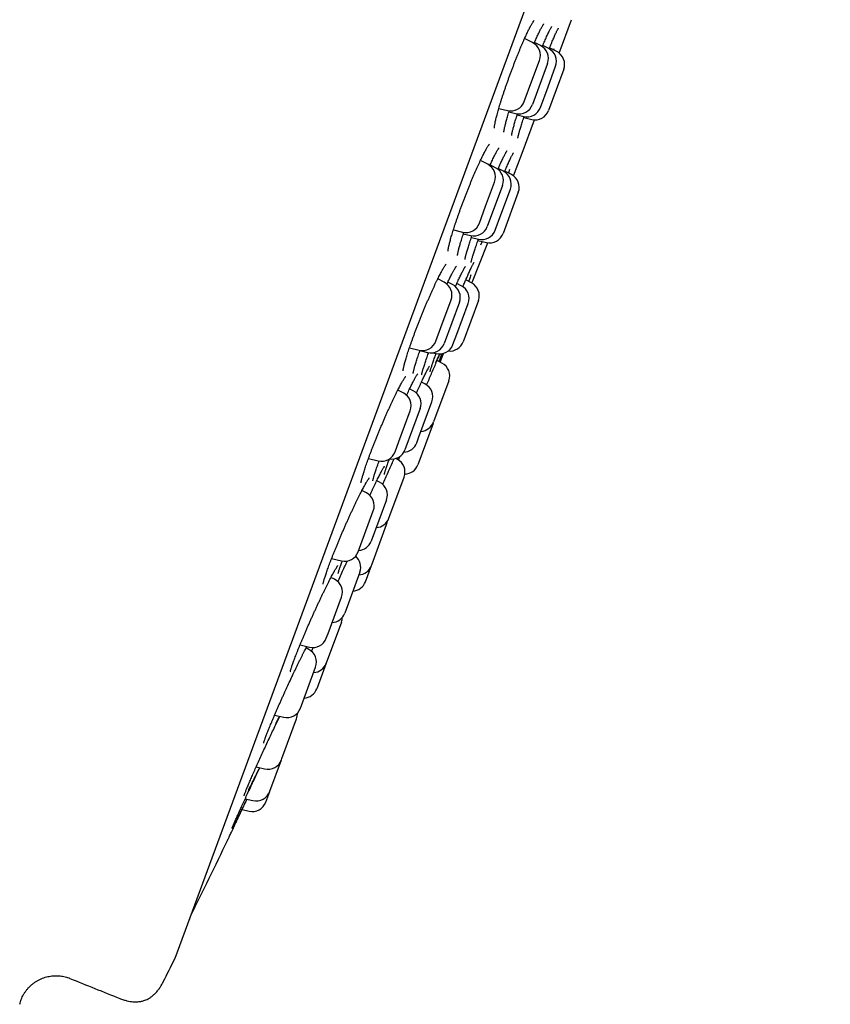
# Model space of a CAD drawing. Header units: millimetres. Extents: x 8 to 795, y 12 to 1770.
# Tile 125 of 127: x 761 to 789, y 1583 to 1617. Entities that reach past the tile are written whole.
import ezdxf

# ---------------------------------------------------------------- set-up
doc = ezdxf.new("R2010")
doc.units = ezdxf.units.MM

msp = doc.modelspace()

# ---------------------------------------------------------------- linework, layer by layer
at = {"color": 7, "linetype": 'Continuous', "lineweight": 30}
for p, q in [((766.391, 1584.595), (789.199, 1646.422)), ((779.759, 1616.105), (780.187, 1617.265)), ((778.834, 1616.469), (778.557, 1616.611)), ((779.115, 1616.365), (778.902, 1616.474)), ((779.397, 1616.261), (779.19, 1616.367)), ((779.41, 1616.249), (779.433, 1616.307)), ((779.678, 1616.157), (779.425, 1616.287)), ((779.574, 1616.256), (779.561, 1616.217)), ((778.81, 1615.135), (779.074, 1615.851)), ((779.355, 1615.747), (778.827, 1614.314)), ((779.373, 1614.927), (779.637, 1615.643)), ((779.918, 1615.54), (779.39, 1614.107)), ((778.545, 1614.418), (778.81, 1615.135)), ((779.108, 1614.21), (779.373, 1614.927)), ((777.658, 1614.176), (777.962, 1614.104)), ((778.01, 1614.055), (778.243, 1614.001)), ((778.298, 1613.95), (778.525, 1613.897)), ((778.474, 1612.62), (778.902, 1613.78)), ((778.529, 1613.858), (778.806, 1613.793)), ((778.172, 1611.826), (778.473, 1612.616)), ((777.271, 1612.233), (777.019, 1612.363)), ((777.546, 1612.112), (777.357, 1612.21)), ((777.82, 1611.987), (777.637, 1612.082)), ((778.098, 1611.873), (777.869, 1611.991)), ((778.035, 1612.048), (777.993, 1611.927)), ((777.201, 1610.774), (777.511, 1611.615)), ((777.787, 1611.495), (777.258, 1610.062)), ((777.728, 1610.468), (778.06, 1611.37)), ((778.338, 1611.256), (777.809, 1609.823)), ((776.983, 1610.182), (777.201, 1610.774)), ((777.532, 1609.937), (777.728, 1610.468)), ((776.076, 1609.945), (776.399, 1609.869)), ((776.423, 1609.808), (776.674, 1609.748)), ((776.704, 1609.681), (776.948, 1609.623)), ((776.933, 1609.578), (777.226, 1609.509)), ((777.076, 1609.544), (777.021, 1609.415)), ((776.722, 1608.099), (777.274, 1609.5)), ((775.756, 1608.126), (775.532, 1608.241)), ((776.486, 1608.156), (776.502, 1608.193)), ((776.708, 1608.106), (776.509, 1608.209)), ((776.046, 1608.046), (775.885, 1608.129)), ((776.351, 1608.005), (776.196, 1608.084)), ((775.642, 1606.547), (775.996, 1607.508)), ((776.948, 1607.489), (776.42, 1606.056)), ((776.287, 1607.428), (775.758, 1605.995)), ((776.195, 1606.313), (776.591, 1607.387)), ((775.468, 1606.075), (775.642, 1606.547)), ((776.063, 1605.954), (776.195, 1606.313)), ((774.547, 1605.841), (774.884, 1605.762)), ((774.912, 1605.744), (775.174, 1605.682)), ((775.347, 1605.672), (775.479, 1605.641)), ((775.471, 1605.626), (775.477, 1605.641)), ((775.677, 1605.31), (775.509, 1605.397)), ((775.612, 1605.343), (775.737, 1605.648)), ((774.334, 1604.272), (774.143, 1604.371)), ((774.68, 1604.343), (774.55, 1604.41)), ((775.089, 1604.585), (774.966, 1604.648)), ((775.917, 1604.693), (775.388, 1603.26)), ((774.921, 1603.725), (774.392, 1602.292)), ((774.878, 1602.744), (775.33, 1603.967)), ((774.178, 1602.58), (774.575, 1603.654)), ((775.368, 1603.205), (774.839, 1601.772)), ((775.368, 1603.205), (775.377, 1603.233)), ((774.801, 1602.534), (774.878, 1602.744)), ((774.046, 1602.222), (774.178, 1602.58)), ((773.12, 1601.988), (773.462, 1601.908)), ((774.121, 1601.961), (774.07, 1601.988)), ((774.129, 1602.01), (774.111, 1601.966)), ((774.161, 1601.935), (774.215, 1602.063)), ((773.878, 1601.676), (773.899, 1601.722)), ((773.868, 1600.006), (774.362, 1601.343)), ((773.508, 1601.165), (773.41, 1601.216)), ((773.05, 1600.789), (772.891, 1600.87)), ((773.748, 1600.548), (773.22, 1599.115)), ((772.856, 1598.994), (773.29, 1600.171)), ((773.833, 1599.91), (773.868, 1600.006)), ((773.233, 1598.285), (773.753, 1599.694)), ((772.761, 1598.738), (772.856, 1598.994)), ((772.674, 1598.585), (772.681, 1598.601)), ((771.838, 1598.505), (772.177, 1598.425)), ((773.017, 1597.698), (773.224, 1598.261)), ((773.224, 1598.261), (773.233, 1598.285)), ((772.821, 1598.035), (772.293, 1596.602)), ((771.94, 1597.782), (771.816, 1597.847)), ((771.714, 1595.899), (772.181, 1597.165)), ((772.18, 1596.295), (771.651, 1594.863)), ((771.652, 1595.732), (771.714, 1595.899)), ((770.738, 1595.496), (771.068, 1595.418)), ((771.041, 1595.343), (770.948, 1595.391)), ((771.651, 1594.863), (771.323, 1593.974)), ((770.788, 1593.389), (771.281, 1594.726)), ((769.854, 1593.053), (770.169, 1592.979)), ((770.752, 1593.293), (770.788, 1593.389)), ((770.105, 1591.539), (770.618, 1592.929)), ((769.687, 1590.406), (770.089, 1591.496)), ((770.089, 1591.496), (770.105, 1591.539)), ((769.212, 1591.252), (769.506, 1591.182)), ((769.547, 1590.025), (769.683, 1590.396)), ((769.683, 1590.396), (769.687, 1590.406)), ((768.831, 1590.145), (769.1, 1590.082)), ((768.664, 1589.782), (768.714, 1589.77)), ((768.723, 1589.768), (768.963, 1589.711))]:
    msp.add_line(p, q, dxfattribs=at)
at = {"color": 7, "linetype": 'Continuous', "lineweight": 30, "flags": 128}
msp.add_lwpolyline([(773.753, 1599.694), (773.772, 1599.757), (773.78, 1599.807)], dxfattribs=at)
at = {"color": 7, "linetype": 'Continuous', "lineweight": 30}
for centre, radius, start, end in [((778.605, 1616.024), 0.5, 339.7512, 62.7512), ((778.886, 1615.92), 0.5, 339.7512, 62.7512), ((779.168, 1615.816), 0.5, 339.7512, 62.7512), ((779.449, 1615.713), 0.5, 339.7512, 62.7512), ((778.076, 1614.591), 0.5, 256.7512, 339.7512), ((778.358, 1614.487), 0.5, 256.7512, 339.7512), ((778.639, 1614.384), 0.5, 256.7512, 339.7512), ((778.921, 1614.28), 0.5, 256.7512, 339.7512), ((777.042, 1611.788), 0.5, 339.7512, 62.7512), ((777.318, 1611.668), 0.5, 339.7512, 62.7512), ((777.591, 1611.543), 0.5, 339.7512, 62.7512), ((777.869, 1611.429), 0.5, 339.7512, 62.7512), ((776.514, 1610.355), 0.5, 256.7512, 339.7512), ((776.789, 1610.235), 0.5, 256.7512, 339.7512), ((777.063, 1610.11), 0.5, 256.7512, 339.7512), ((777.34, 1609.996), 0.5, 256.7512, 339.7512), ((775.527, 1607.681), 0.5, 339.7512, 62.7512), ((775.817, 1607.601), 0.5, 339.7512, 62.7512), ((776.122, 1607.56), 0.5, 339.7512, 62.7512), ((776.479, 1607.662), 0.5, 339.7512, 62.7512), ((774.999, 1606.248), 0.5, 256.7512, 339.7512), ((775.289, 1606.168), 0.5, 256.7512, 339.7512), ((775.593, 1606.127), 0.5, 256.7512, 339.7512), ((775.951, 1606.229), 0.5, 264.0578, 339.7512), ((775.448, 1604.866), 0.5, 339.7512, 62.7512), ((774.86, 1604.14), 0.5, 339.7512, 62.7512), ((774.106, 1603.827), 0.5, 339.7512, 62.7512), ((774.451, 1603.898), 0.5, 339.7512, 62.7512), ((774.919, 1603.433), 0.5, 273.3294, 339.7512), ((774.332, 1602.708), 0.5, 272.2345, 339.7512), ((773.577, 1602.395), 0.5, 256.7512, 339.7512), ((773.923, 1602.466), 0.5, 260.9101, 339.7512), ((773.892, 1601.516), 0.5, 339.7512, 62.7512), ((774.37, 1601.945), 0.5, 271.9521, 339.7512), ((773.279, 1600.721), 0.5, 339.7512, 62.7512), ((772.821, 1600.344), 0.5, 339.7512, 62.7512), ((773.364, 1600.083), 0.5, 273.3294, 339.7512), ((772.751, 1599.288), 0.5, 273.3294, 339.7512), ((772.292, 1598.912), 0.5, 256.7512, 339.7512), ((772.352, 1598.208), 0.5, 339.7512, 49.5235), ((772.755, 1598.434), 0.5, 273.3294, 339.7512), ((771.712, 1597.338), 0.5, 339.7512, 62.7512), ((772.548, 1597.871), 0.5, 273.3294, 339.7512), ((771.824, 1596.775), 0.5, 273.3294, 339.7512), ((771.711, 1596.469), 0.5, 339.7512, 358.8009), ((771.183, 1595.905), 0.5, 256.7512, 339.7512), ((770.812, 1594.899), 0.5, 339.7512, 62.7512), ((771.182, 1595.036), 0.5, 273.3294, 339.7512), ((770.854, 1594.147), 0.5, 273.3294, 339.7512), ((770.283, 1593.466), 0.5, 256.7512, 339.7512), ((770.149, 1593.102), 0.5, 339.7512, 2.5849), ((769.62, 1591.669), 0.5, 256.7512, 339.7512), ((769.214, 1590.569), 0.5, 256.7512, 339.7512), ((769.078, 1590.198), 0.5, 256.7512, 339.7512), ((497.881, 1718.768), 300, 333.74462, 334.3049), ((498.039, 1718.709), 300, 333.26848, 333.44128), ((766.203, 1584.664), 0.2, 333.4413, 339.7512), ((900.791, 1925.487), 368.446, 247.99344, 248.28357)]:
    msp.add_arc(centre, radius, start, end, dxfattribs=at)
for points, knots in [([(777.504, 1613.486), (777.504, 1613.486), (777.504, 1613.485), (777.503, 1613.491), (777.504, 1613.503), (777.505, 1613.522), (777.508, 1613.55), (777.513, 1613.586), (777.521, 1613.63), (777.531, 1613.682), (777.544, 1613.741), (777.559, 1613.808), (777.577, 1613.881), (777.598, 1613.959), (777.62, 1614.043), (777.645, 1614.132), (777.673, 1614.225), (777.702, 1614.322), (777.733, 1614.423), (777.766, 1614.527), (777.801, 1614.635), (777.838, 1614.746), (777.877, 1614.861), (777.917, 1614.978), (777.958, 1615.096), (778.001, 1615.216), (778.044, 1615.335), (778.088, 1615.454), (778.132, 1615.572), (778.176, 1615.688), (778.22, 1615.802), (778.264, 1615.914), (778.308, 1616.024), (778.352, 1616.133), (778.396, 1616.239), (778.44, 1616.343), (778.483, 1616.444), (778.525, 1616.54), (778.566, 1616.632), (778.606, 1616.719), (778.644, 1616.8), (778.68, 1616.875), (778.709, 1616.934), (778.732, 1616.979), (778.754, 1617.021), (778.779, 1617.066), (778.805, 1617.114), (778.829, 1617.154), (778.85, 1617.186), (778.866, 1617.21), (778.878, 1617.225), (778.885, 1617.233), (778.888, 1617.236), (778.887, 1617.235), (778.887, 1617.235)], [0, 0, 0, 0, 0.003806, 0.016483, 0.030424, 0.046017, 0.063093, 0.081423, 0.100745, 0.120816, 0.141431, 0.162426, 0.18367, 0.205061, 0.226517, 0.247961, 0.269341, 0.290619, 0.311719, 0.332964, 0.354458, 0.376161, 0.398028, 0.42001, 0.442052, 0.464089, 0.486056, 0.507904, 0.529588, 0.551074, 0.572339, 0.59354, 0.614966, 0.636548, 0.658259, 0.680066, 0.70193, 0.723807, 0.74564, 0.767384, 0.788994, 0.810426, 0.831636, 0.844172, 0.855338, 0.875972, 0.896495, 0.916799, 0.936715, 0.955999, 0.972077, 0.986676, 0.999655, 1, 1, 1, 1]), ([(778.886, 1616.436), (778.892, 1616.451), (778.912, 1616.497), (778.944, 1616.569), (778.981, 1616.652), (779.017, 1616.73), (779.047, 1616.792), (779.07, 1616.84), (779.092, 1616.885), (779.116, 1616.932), (779.142, 1616.982), (779.166, 1617.025), (779.186, 1617.061), (779.203, 1617.087), (779.216, 1617.106), (779.223, 1617.116), (779.227, 1617.121), (779.227, 1617.12), (779.227, 1617.12)], [0, 0, 0, 0, 0.037477, 0.117323, 0.196729, 0.275547, 0.353634, 0.403068, 0.444031, 0.520167, 0.596042, 0.671343, 0.745517, 0.817737, 0.878805, 0.934387, 0.983584, 1, 1, 1, 1]), ([(779.173, 1616.329), (779.175, 1616.332), (779.188, 1616.364), (779.203, 1616.4), (779.224, 1616.449), (779.245, 1616.497), (779.275, 1616.565), (779.308, 1616.641), (779.34, 1616.712), (779.371, 1616.777), (779.399, 1616.835), (779.425, 1616.888), (779.448, 1616.933), (779.468, 1616.97), (779.484, 1616.999), (779.496, 1617.018), (779.504, 1617.029), (779.508, 1617.035), (779.508, 1617.034), (779.508, 1617.034)], [0, 0, 0, 0, 0.007028, 0.079672, 0.094682, 0.135109, 0.211535, 0.288165, 0.365082, 0.44216, 0.519155, 0.595767, 0.671594, 0.746067, 0.818356, 0.878919, 0.93357, 0.981235, 1, 1, 1, 1]), ([(779.433, 1616.307), (779.44, 1616.322), (779.458, 1616.368), (779.488, 1616.439), (779.522, 1616.518), (779.554, 1616.593), (779.584, 1616.662), (779.612, 1616.726), (779.638, 1616.783), (779.662, 1616.834), (779.683, 1616.877), (779.701, 1616.912), (779.715, 1616.937), (779.725, 1616.955), (779.731, 1616.965), (779.734, 1616.969), (779.733, 1616.968), (779.733, 1616.968)], [0, 0, 0, 0, 0.041991, 0.121521, 0.201304, 0.281459, 0.361885, 0.442427, 0.522804, 0.602703, 0.681693, 0.759149, 0.826594, 0.888913, 0.944272, 0.991425, 1, 1, 1, 1]), ([(777.837, 1613.352), (777.837, 1613.352), (777.837, 1613.351), (777.837, 1613.355), (777.837, 1613.366), (777.839, 1613.384), (777.843, 1613.41), (777.848, 1613.444), (777.857, 1613.486), (777.868, 1613.536), (777.881, 1613.594), (777.897, 1613.658), (777.916, 1613.729), (777.937, 1613.807), (777.96, 1613.889), (777.986, 1613.977), (778.007, 1614.046), (778.019, 1614.086), (778.022, 1614.095)], [0, 0, 0, 0, 0.0055037, 0.0501826, 0.1000485, 0.1564743, 0.2188078, 0.2861061, 0.3572801, 0.4313262, 0.5074201, 0.58492, 0.6633318, 0.7422714, 0.821437, 0.9005386, 0.9793909, 1, 1, 1, 1]), ([(778.107, 1613.237), (778.107, 1613.237), (778.107, 1613.238), (778.108, 1613.246), (778.11, 1613.262), (778.113, 1613.285), (778.119, 1613.316), (778.128, 1613.356), (778.139, 1613.403), (778.153, 1613.458), (778.169, 1613.519), (778.188, 1613.587), (778.209, 1613.66), (778.232, 1613.739), (778.258, 1613.823), (778.284, 1613.907), (778.303, 1613.964), (778.311, 1613.99)], [0, 0, 0, 0, 0.035312, 0.083018, 0.137612, 0.198543, 0.264693, 0.334739, 0.407463, 0.481897, 0.557327, 0.633246, 0.709278, 0.78514, 0.860545, 0.937047, 1, 1, 1, 1]), ([(778.321, 1613.141), (778.321, 1613.141), (778.321, 1613.142), (778.322, 1613.151), (778.325, 1613.166), (778.33, 1613.189), (778.337, 1613.221), (778.347, 1613.26), (778.359, 1613.308), (778.375, 1613.362), (778.392, 1613.423), (778.412, 1613.491), (778.435, 1613.564), (778.459, 1613.642), (778.486, 1613.726), (778.514, 1613.811), (778.533, 1613.87), (778.542, 1613.897)], [0, 0, 0, 0, 0.036456, 0.083735, 0.138426, 0.19975, 0.266309, 0.336571, 0.409232, 0.483324, 0.558172, 0.633322, 0.708399, 0.782964, 0.857995, 0.934009, 1, 1, 1, 1]), ([(775.891, 1609.202), (775.891, 1609.202), (775.892, 1609.201), (775.891, 1609.207), (775.892, 1609.218), (775.894, 1609.238), (775.897, 1609.266), (775.903, 1609.301), (775.911, 1609.345), (775.922, 1609.397), (775.936, 1609.456), (775.952, 1609.522), (775.972, 1609.594), (775.993, 1609.672), (776.018, 1609.756), (776.044, 1609.844), (776.073, 1609.937), (776.104, 1610.034), (776.136, 1610.134), (776.171, 1610.237), (776.208, 1610.344), (776.246, 1610.454), (776.286, 1610.568), (776.328, 1610.684), (776.372, 1610.802), (776.416, 1610.921), (776.461, 1611.04), (776.507, 1611.158), (776.553, 1611.276), (776.599, 1611.391), (776.645, 1611.505), (776.69, 1611.616), (776.736, 1611.726), (776.782, 1611.834), (776.827, 1611.94), (776.872, 1612.043), (776.917, 1612.143), (776.96, 1612.238), (777.003, 1612.33), (777.044, 1612.416), (777.083, 1612.497), (777.12, 1612.572), (777.155, 1612.639), (777.182, 1612.69), (777.207, 1612.736), (777.232, 1612.78), (777.258, 1612.824), (777.281, 1612.862), (777.301, 1612.89), (777.316, 1612.911), (777.326, 1612.924), (777.332, 1612.931), (777.333, 1612.931), (777.333, 1612.931)], [0, 0, 0, 0, 0.003525, 0.016146, 0.03001, 0.045537, 0.062556, 0.080837, 0.10012, 0.12016, 0.140753, 0.161736, 0.182979, 0.20438, 0.225856, 0.247333, 0.268752, 0.290077, 0.31121, 0.332371, 0.353789, 0.375428, 0.397247, 0.419197, 0.441225, 0.463273, 0.485271, 0.507165, 0.528909, 0.550467, 0.571809, 0.593015, 0.61439, 0.635927, 0.657602, 0.679383, 0.701234, 0.723115, 0.744965, 0.766739, 0.788391, 0.809874, 0.831144, 0.850741, 0.861908, 0.882487, 0.902931, 0.923116, 0.942854, 0.959892, 0.975653, 0.989879, 1, 1, 1, 1]), ([(777.345, 1612.184), (777.357, 1612.209), (777.382, 1612.264), (777.419, 1612.343), (777.455, 1612.42), (777.49, 1612.491), (777.517, 1612.545), (777.542, 1612.594), (777.566, 1612.64), (777.592, 1612.687), (777.616, 1612.727), (777.636, 1612.76), (777.651, 1612.783), (777.662, 1612.799), (777.669, 1612.807), (777.67, 1612.808), (777.671, 1612.809)], [0, 0, 0, 0, 0.072169, 0.155713, 0.238677, 0.320902, 0.400511, 0.443536, 0.523316, 0.602742, 0.681425, 0.758708, 0.833606, 0.895751, 0.951675, 1, 1, 1, 1]), ([(777.626, 1612.058), (777.628, 1612.062), (777.639, 1612.088), (777.657, 1612.128), (777.685, 1612.191), (777.715, 1612.258), (777.75, 1612.331), (777.782, 1612.4), (777.812, 1612.463), (777.841, 1612.519), (777.866, 1612.569), (777.889, 1612.612), (777.908, 1612.646), (777.924, 1612.671), (777.935, 1612.689), (777.942, 1612.698), (777.945, 1612.703), (777.944, 1612.702), (777.944, 1612.702)], [0, 0, 0, 0, 0.0096087, 0.0705975, 0.1130561, 0.1932975, 0.2737452, 0.3544795, 0.4353619, 0.5161114, 0.5964013, 0.6757759, 0.7535791, 0.8213067, 0.8840558, 0.9402708, 0.9889382, 1, 1, 1, 1]), ([(777.875, 1612.005), (777.882, 1612.02), (777.9, 1612.064), (777.93, 1612.133), (777.964, 1612.21), (777.996, 1612.282), (778.027, 1612.349), (778.055, 1612.409), (778.08, 1612.464), (778.104, 1612.511), (778.124, 1612.551), (778.141, 1612.582), (778.153, 1612.605), (778.162, 1612.619), (778.167, 1612.627), (778.167, 1612.627), (778.167, 1612.627)], [0, 0, 0, 0, 0.043273, 0.125212, 0.207404, 0.289969, 0.372795, 0.455704, 0.538394, 0.620513, 0.701563, 0.780799, 0.848678, 0.910438, 0.964203, 1, 1, 1, 1]), ([(777.857, 1611.963), (777.858, 1611.964), (777.864, 1611.979), (777.87, 1611.992), (777.875, 1612.005)], [0, 0, 0, 0, 0.086081, 1, 1, 1, 1]), ([(776.222, 1609.06), (776.222, 1609.06), (776.222, 1609.059), (776.222, 1609.063), (776.222, 1609.073), (776.225, 1609.091), (776.229, 1609.117), (776.235, 1609.151), (776.244, 1609.193), (776.256, 1609.243), (776.27, 1609.301), (776.288, 1609.365), (776.308, 1609.436), (776.33, 1609.513), (776.355, 1609.595), (776.382, 1609.683), (776.411, 1609.772), (776.431, 1609.833), (776.441, 1609.863)], [0, 0, 0, 0, 0.005439, 0.047824, 0.095105, 0.148661, 0.207852, 0.271768, 0.339371, 0.409708, 0.482003, 0.555655, 0.6302, 0.705277, 0.780601, 0.855903, 0.930991, 1, 1, 1, 1]), ([(776.484, 1608.923), (776.484, 1608.923), (776.484, 1608.922), (776.484, 1608.929), (776.486, 1608.941), (776.489, 1608.962), (776.495, 1608.991), (776.504, 1609.028), (776.515, 1609.072), (776.529, 1609.125), (776.545, 1609.184), (776.565, 1609.249), (776.587, 1609.321), (776.611, 1609.398), (776.637, 1609.48), (776.666, 1609.567), (776.695, 1609.654), (776.715, 1609.713), (776.725, 1609.741)], [0, 0, 0, 0, 0.020821, 0.06386, 0.113522, 0.169487, 0.230808, 0.296233, 0.364544, 0.434741, 0.506077, 0.57802, 0.650192, 0.722262, 0.793814, 0.865707, 0.938552, 1, 1, 1, 1]), ([(776.694, 1608.816), (776.694, 1608.816), (776.694, 1608.816), (776.695, 1608.822), (776.697, 1608.835), (776.702, 1608.856), (776.709, 1608.885), (776.719, 1608.922), (776.731, 1608.966), (776.747, 1609.018), (776.765, 1609.077), (776.786, 1609.143), (776.809, 1609.214), (776.834, 1609.29), (776.862, 1609.372), (776.891, 1609.458), (776.92, 1609.541), (776.94, 1609.597), (776.948, 1609.62)], [0, 0, 0, 0, 0.022447, 0.065393, 0.115642, 0.172678, 0.235248, 0.301835, 0.371081, 0.441958, 0.513745, 0.585949, 0.658205, 0.730249, 0.801876, 0.874103, 0.947205, 1, 1, 1, 1]), ([(774.33, 1605.046), (774.33, 1605.046), (774.33, 1605.047), (774.33, 1605.056), (774.331, 1605.071), (774.334, 1605.095), (774.34, 1605.126), (774.348, 1605.166), (774.359, 1605.213), (774.372, 1605.268), (774.389, 1605.331), (774.408, 1605.4), (774.43, 1605.475), (774.454, 1605.556), (774.481, 1605.641), (774.511, 1605.732), (774.542, 1605.826), (774.576, 1605.924), (774.611, 1606.025), (774.648, 1606.129), (774.688, 1606.237), (774.729, 1606.349), (774.772, 1606.463), (774.816, 1606.579), (774.862, 1606.697), (774.909, 1606.815), (774.956, 1606.934), (775.004, 1607.051), (775.051, 1607.168), (775.099, 1607.282), (775.146, 1607.394), (775.194, 1607.503), (775.241, 1607.612), (775.288, 1607.718), (775.335, 1607.822), (775.381, 1607.923), (775.426, 1608.02), (775.47, 1608.113), (775.513, 1608.202), (775.554, 1608.285), (775.593, 1608.363), (775.63, 1608.434), (775.661, 1608.492), (775.685, 1608.535), (775.707, 1608.575), (775.732, 1608.617), (775.758, 1608.66), (775.781, 1608.696), (775.8, 1608.723), (775.814, 1608.742), (775.823, 1608.754), (775.829, 1608.759), (775.828, 1608.759), (775.828, 1608.759)], [0, 0, 0, 0, 0.009994, 0.023364, 0.038014, 0.054293, 0.071965, 0.090771, 0.11045, 0.130775, 0.151565, 0.172675, 0.193992, 0.215427, 0.236906, 0.258353, 0.279727, 0.300993, 0.322071, 0.343282, 0.364737, 0.3864, 0.408229, 0.430173, 0.45218, 0.474187, 0.496128, 0.517953, 0.539618, 0.561088, 0.582338, 0.603509, 0.624906, 0.646456, 0.668136, 0.689912, 0.711747, 0.733594, 0.755398, 0.777112, 0.79869, 0.820086, 0.841254, 0.854852, 0.866004, 0.886535, 0.906919, 0.927024, 0.946647, 0.963446, 0.978889, 0.99273, 1, 1, 1, 1]), ([(775.851, 1608.057), (775.853, 1608.061), (775.87, 1608.097), (775.899, 1608.158), (775.938, 1608.24), (775.975, 1608.315), (776.009, 1608.383), (776.036, 1608.435), (776.061, 1608.482), (776.085, 1608.527), (776.111, 1608.572), (776.134, 1608.611), (776.153, 1608.642), (776.167, 1608.664), (776.178, 1608.678), (776.184, 1608.686), (776.185, 1608.687), (776.185, 1608.687)], [0, 0, 0, 0, 0.012688, 0.09594, 0.178774, 0.26103, 0.34255, 0.418168, 0.460834, 0.539934, 0.618665, 0.696617, 0.773101, 0.839546, 0.900945, 0.955942, 1, 1, 1, 1]), ([(776.209, 1608.112), (776.216, 1608.127), (776.235, 1608.169), (776.265, 1608.234), (776.3, 1608.307), (776.332, 1608.374), (776.363, 1608.436), (776.391, 1608.491), (776.416, 1608.54), (776.439, 1608.582), (776.458, 1608.615), (776.472, 1608.639), (776.483, 1608.656), (776.489, 1608.665), (776.492, 1608.668), (776.492, 1608.668), (776.491, 1608.667)], [0, 0, 0, 0, 0.0460819, 0.1331944, 0.2205365, 0.3081987, 0.3960325, 0.4837399, 0.5709623, 0.6572005, 0.7417246, 0.8150944, 0.8827779, 0.9429508, 0.9945048, 1, 1, 1, 1]), ([(776.523, 1608.241), (776.535, 1608.267), (776.559, 1608.321), (776.593, 1608.397), (776.625, 1608.468), (776.655, 1608.535), (776.683, 1608.595), (776.709, 1608.649), (776.732, 1608.697), (776.753, 1608.737), (776.769, 1608.768), (776.782, 1608.791), (776.79, 1608.806), (776.795, 1608.814), (776.795, 1608.814), (776.796, 1608.814)], [0, 0, 0, 0, 0.082137, 0.16784, 0.253954, 0.340373, 0.426941, 0.513352, 0.599269, 0.684209, 0.767446, 0.839221, 0.904588, 0.9612, 1, 1, 1, 1]), ([(776.406, 1607.97), (776.414, 1607.989), (776.443, 1608.056), (776.469, 1608.116), (776.488, 1608.16)], [0, 0, 0, 0, 0.269673, 1, 1, 1, 1]), ([(776.502, 1608.193), (776.509, 1608.208), (776.516, 1608.224), (776.523, 1608.24), (776.523, 1608.241)], [0, 0, 0, 0, 0.932071, 1, 1, 1, 1]), ([(776.69, 1608.383), (776.672, 1608.333), (776.647, 1608.263), (776.617, 1608.181), (776.608, 1608.158)], [0, 0, 0, 0, 0.710165, 1, 1, 1, 1]), ([(776.146, 1607.973), (776.151, 1607.984), (776.169, 1608.024), (776.19, 1608.07), (776.205, 1608.104), (776.209, 1608.112)], [0, 0, 0, 0, 0.228054, 0.821368, 1, 1, 1, 1]), ([(774.678, 1604.952), (774.678, 1604.951), (774.678, 1604.951), (774.678, 1604.957), (774.68, 1604.969), (774.683, 1604.989), (774.688, 1605.017), (774.696, 1605.053), (774.707, 1605.097), (774.721, 1605.149), (774.737, 1605.208), (774.757, 1605.273), (774.779, 1605.345), (774.804, 1605.423), (774.831, 1605.507), (774.86, 1605.595), (774.889, 1605.678), (774.909, 1605.734), (774.917, 1605.758)], [0, 0, 0, 0, 0.017207, 0.060542, 0.108984, 0.163689, 0.223848, 0.288451, 0.356442, 0.426905, 0.49912, 0.572538, 0.646737, 0.721387, 0.796225, 0.870989, 0.945513, 1, 1, 1, 1]), ([(774.972, 1604.897), (774.972, 1604.897), (774.972, 1604.896), (774.972, 1604.901), (774.974, 1604.912), (774.978, 1604.931), (774.984, 1604.958), (774.993, 1604.992), (775.004, 1605.035), (775.019, 1605.085), (775.036, 1605.142), (775.056, 1605.206), (775.079, 1605.276), (775.104, 1605.351), (775.132, 1605.431), (775.161, 1605.517), (775.19, 1605.598), (775.21, 1605.653), (775.218, 1605.676)], [0, 0, 0, 0, 0.011923, 0.054129, 0.103345, 0.159384, 0.22132, 0.287819, 0.357537, 0.429367, 0.502484, 0.576302, 0.650411, 0.724469, 0.798374, 0.871604, 0.945852, 1, 1, 1, 1]), ([(775.264, 1605.005), (775.264, 1605.005), (775.264, 1605.005), (775.265, 1605.011), (775.267, 1605.022), (775.272, 1605.042), (775.28, 1605.07), (775.291, 1605.105), (775.304, 1605.149), (775.321, 1605.199), (775.34, 1605.257), (775.362, 1605.321), (775.386, 1605.391), (775.413, 1605.466), (775.442, 1605.545), (775.462, 1605.602), (775.473, 1605.631)], [0, 0, 0, 0, 0.020649, 0.068787, 0.125864, 0.191281, 0.26344, 0.340397, 0.420454, 0.502368, 0.585294, 0.668669, 0.75207, 0.835216, 0.917695, 1, 1, 1, 1]), ([(775.352, 1605.034), (775.381, 1605.101), (775.437, 1605.231), (775.512, 1605.404), (775.571, 1605.538), (775.602, 1605.607), (775.613, 1605.632)], [0, 0, 0, 0, 0.29409, 0.569323, 0.84542, 1, 1, 1, 1]), ([(775.593, 1605.631), (775.59, 1605.624), (775.563, 1605.561), (775.516, 1605.456), (775.472, 1605.358), (775.454, 1605.317), (775.453, 1605.317)], [0, 0, 0, 0, 0.062668, 0.516433, 0.996036, 1, 1, 1, 1]), ([(775.677, 1605.635), (775.663, 1605.597), (775.631, 1605.515), (775.593, 1605.416), (775.573, 1605.364)], [0, 0, 0, 0, 0.468385, 1, 1, 1, 1]), ([(774.962, 1604.639), (774.968, 1604.653), (774.988, 1604.696), (775.019, 1604.761), (775.054, 1604.835), (775.086, 1604.903), (775.117, 1604.965), (775.145, 1605.021), (775.171, 1605.071), (775.194, 1605.114), (775.213, 1605.149), (775.229, 1605.176), (775.24, 1605.194), (775.246, 1605.203), (775.249, 1605.207), (775.248, 1605.206), (775.248, 1605.206)], [0, 0, 0, 0, 0.0452808, 0.1309659, 0.2169008, 0.3031928, 0.3897122, 0.4762223, 0.562385, 0.6477647, 0.7317198, 0.8132662, 0.8809087, 0.9409122, 0.9918121, 1, 1, 1, 1]), ([(772.865, 1601.143), (772.865, 1601.143), (772.865, 1601.143), (772.865, 1601.149), (772.867, 1601.161), (772.87, 1601.181), (772.875, 1601.21), (772.883, 1601.246), (772.894, 1601.29), (772.907, 1601.342), (772.924, 1601.401), (772.944, 1601.467), (772.966, 1601.539), (772.991, 1601.617), (773.019, 1601.701), (773.049, 1601.789), (773.082, 1601.881), (773.116, 1601.977), (773.152, 1602.076), (773.191, 1602.178), (773.231, 1602.284), (773.273, 1602.393), (773.317, 1602.506), (773.363, 1602.621), (773.41, 1602.737), (773.458, 1602.855), (773.507, 1602.973), (773.556, 1603.09), (773.605, 1603.207), (773.655, 1603.321), (773.704, 1603.434), (773.752, 1603.544), (773.801, 1603.652), (773.849, 1603.759), (773.897, 1603.864), (773.945, 1603.965), (773.992, 1604.064), (774.037, 1604.159), (774.081, 1604.249), (774.124, 1604.335), (774.165, 1604.415), (774.204, 1604.489), (774.239, 1604.555), (774.263, 1604.599), (774.281, 1604.631), (774.299, 1604.663), (774.324, 1604.705), (774.35, 1604.748), (774.373, 1604.783), (774.392, 1604.81), (774.406, 1604.829), (774.415, 1604.841), (774.42, 1604.846), (774.42, 1604.846), (774.42, 1604.846)], [0, 0, 0, 0, 0.0050326, 0.0175802, 0.0318655, 0.0474785, 0.0646318, 0.0830348, 0.102409, 0.1225055, 0.1431233, 0.1641055, 0.1853302, 0.2067009, 0.2281398, 0.2495731, 0.2709467, 0.2922256, 0.3133551, 0.3343903, 0.3556833, 0.3772005, 0.3989032, 0.4207456, 0.442677, 0.4646431, 0.4865724, 0.5084108, 0.5301111, 0.551634, 0.5729493, 0.594059, 0.6153289, 0.6367627, 0.6583384, 0.6800271, 0.7017938, 0.7235988, 0.745388, 0.7671127, 0.7887278, 0.8101884, 0.8314495, 0.8510217, 0.8552124, 0.8663422, 0.8868642, 0.9072492, 0.9273662, 0.9470111, 0.9638185, 0.9792337, 0.9929869, 1, 1, 1, 1]), ([(774.445, 1604.189), (774.452, 1604.204), (774.474, 1604.251), (774.51, 1604.326), (774.551, 1604.412), (774.591, 1604.493), (774.628, 1604.568), (774.661, 1604.633), (774.687, 1604.682), (774.711, 1604.728), (774.735, 1604.772), (774.761, 1604.818), (774.784, 1604.858), (774.803, 1604.888), (774.818, 1604.911), (774.828, 1604.926), (774.835, 1604.934), (774.836, 1604.935), (774.836, 1604.936)], [0, 0, 0, 0, 0.036089, 0.111414, 0.186509, 0.261231, 0.33544, 0.409003, 0.469766, 0.508253, 0.579789, 0.651053, 0.721703, 0.791141, 0.85171, 0.907711, 0.95775, 1, 1, 1, 1]), ([(775.147, 1604.55), (775.16, 1604.58), (775.202, 1604.681), (775.271, 1604.844), (775.325, 1604.971), (775.352, 1605.034)], [0, 0, 0, 0, 0.1823, 0.591149, 1, 1, 1, 1]), ([(774.79, 1604.26), (774.797, 1604.274), (774.818, 1604.322), (774.853, 1604.401), (774.896, 1604.496), (774.932, 1604.575), (774.954, 1604.621), (774.962, 1604.639)], [0, 0, 0, 0, 0.100751, 0.350961, 0.599946, 0.847464, 1, 1, 1, 1]), ([(773.674, 1601.435), (773.674, 1601.435), (773.674, 1601.436), (773.676, 1601.445), (773.68, 1601.461), (773.686, 1601.485), (773.694, 1601.516), (773.706, 1601.556), (773.721, 1601.603), (773.739, 1601.657), (773.76, 1601.718), (773.783, 1601.784), (773.809, 1601.857), (773.832, 1601.92), (773.847, 1601.96), (773.852, 1601.973)], [0, 0, 0, 0, 0.046965, 0.10456, 0.171331, 0.246243, 0.327523, 0.413285, 0.501961, 0.592403, 0.683811, 0.775638, 0.867447, 0.958958, 1, 1, 1, 1]), ([(773.901, 1601.727), (773.924, 1601.779), (773.964, 1601.868), (774, 1601.944), (774.014, 1601.975)], [0, 0, 0, 0, 0.596085, 1, 1, 1, 1]), ([(773.273, 1601.206), (773.273, 1601.206), (773.273, 1601.206), (773.274, 1601.213), (773.276, 1601.226), (773.28, 1601.248), (773.287, 1601.277), (773.297, 1601.314), (773.309, 1601.359), (773.325, 1601.411), (773.343, 1601.471), (773.365, 1601.538), (773.389, 1601.61), (773.416, 1601.688), (773.445, 1601.772), (773.471, 1601.844), (773.488, 1601.89), (773.493, 1601.905)], [0, 0, 0, 0, 0.026074, 0.073924, 0.127653, 0.188324, 0.254873, 0.326074, 0.400731, 0.477863, 0.556719, 0.636741, 0.717503, 0.798673, 0.879977, 0.961144, 1, 1, 1, 1]), ([(773.275, 1600.934), (773.282, 1600.95), (773.305, 1600.998), (773.341, 1601.073), (773.382, 1601.159), (773.422, 1601.24), (773.46, 1601.316), (773.496, 1601.387), (773.529, 1601.453), (773.561, 1601.513), (773.589, 1601.566), (773.615, 1601.612), (773.637, 1601.65), (773.655, 1601.68), (773.668, 1601.701), (773.677, 1601.713), (773.682, 1601.72), (773.682, 1601.72), (773.682, 1601.72)], [0, 0, 0, 0, 0.037577, 0.108827, 0.180322, 0.252184, 0.324337, 0.396673, 0.469019, 0.541144, 0.612792, 0.683625, 0.753183, 0.820794, 0.877869, 0.929515, 0.974511, 1, 1, 1, 1]), ([(773.616, 1601.085), (773.618, 1601.089), (773.651, 1601.165), (773.714, 1601.308), (773.801, 1601.504), (773.854, 1601.623), (773.879, 1601.68)], [0, 0, 0, 0, 0.020935, 0.359812, 0.694071, 1, 1, 1, 1]), ([(771.542, 1597.613), (771.542, 1597.612), (771.542, 1597.612), (771.542, 1597.618), (771.544, 1597.631), (771.548, 1597.652), (771.555, 1597.681), (771.564, 1597.717), (771.576, 1597.762), (771.592, 1597.814), (771.61, 1597.873), (771.632, 1597.939), (771.656, 1598.011), (771.683, 1598.089), (771.713, 1598.172), (771.745, 1598.26), (771.779, 1598.352), (771.815, 1598.447), (771.854, 1598.546), (771.894, 1598.648), (771.936, 1598.753), (771.98, 1598.862), (772.026, 1598.974), (772.073, 1599.089), (772.122, 1599.205), (772.172, 1599.322), (772.222, 1599.439), (772.273, 1599.556), (772.324, 1599.672), (772.374, 1599.786), (772.425, 1599.898), (772.475, 1600.008), (772.524, 1600.116), (772.574, 1600.222), (772.623, 1600.326), (772.671, 1600.428), (772.719, 1600.526), (772.765, 1600.621), (772.81, 1600.711), (772.853, 1600.796), (772.894, 1600.876), (772.933, 1600.95), (772.969, 1601.017), (772.992, 1601.059), (773.009, 1601.09), (773.026, 1601.12), (773.051, 1601.163), (773.078, 1601.206), (773.101, 1601.243), (773.12, 1601.272), (773.135, 1601.292), (773.144, 1601.304), (773.15, 1601.311), (773.15, 1601.311), (773.15, 1601.311)], [0, 0, 0, 0, 0.005911, 0.01844, 0.032779, 0.048518, 0.065813, 0.084344, 0.103816, 0.123975, 0.144621, 0.165604, 0.186806, 0.208136, 0.22952, 0.250885, 0.272182, 0.293379, 0.314403, 0.335386, 0.35662, 0.378074, 0.399708, 0.421476, 0.443329, 0.465213, 0.487055, 0.508804, 0.530413, 0.551845, 0.573069, 0.594116, 0.615324, 0.636693, 0.658203, 0.679823, 0.70152, 0.723254, 0.744972, 0.766627, 0.788176, 0.809575, 0.830784, 0.850347, 0.852724, 0.863816, 0.884345, 0.904763, 0.924951, 0.944717, 0.96174, 0.977376, 0.991296, 1, 1, 1, 1]), ([(773.166, 1600.7), (773.181, 1600.734), (773.213, 1600.801), (773.249, 1600.878), (773.269, 1600.922), (773.275, 1600.934)], [0, 0, 0, 0, 0.415207, 0.84154, 1, 1, 1, 1]), ([(770.4, 1594.56), (770.4, 1594.56), (770.4, 1594.559), (770.4, 1594.563), (770.402, 1594.572), (770.406, 1594.589), (770.412, 1594.614), (770.421, 1594.647), (770.433, 1594.687), (770.449, 1594.736), (770.467, 1594.791), (770.489, 1594.853), (770.514, 1594.922), (770.541, 1594.997), (770.571, 1595.077), (770.604, 1595.161), (770.639, 1595.251), (770.676, 1595.344), (770.715, 1595.44), (770.756, 1595.54), (770.799, 1595.643), (770.844, 1595.75), (770.89, 1595.86), (770.939, 1595.973), (770.988, 1596.087), (771.039, 1596.204), (771.091, 1596.32), (771.143, 1596.437), (771.195, 1596.553), (771.247, 1596.668), (771.298, 1596.781), (771.349, 1596.891), (771.4, 1597), (771.45, 1597.107), (771.5, 1597.212), (771.55, 1597.315), (771.599, 1597.416), (771.646, 1597.512), (771.692, 1597.605), (771.736, 1597.693), (771.779, 1597.776), (771.819, 1597.854), (771.857, 1597.925), (771.886, 1597.978), (771.908, 1598.018), (771.928, 1598.055), (771.953, 1598.1), (771.98, 1598.145), (772.004, 1598.184), (772.024, 1598.216), (772.04, 1598.239), (772.05, 1598.253), (772.057, 1598.261), (772.057, 1598.261), (772.057, 1598.262)], [0, 0, 0, 0, 0.000867, 0.01241, 0.025825, 0.040771, 0.057452, 0.07553, 0.094669, 0.114576, 0.135024, 0.155843, 0.176907, 0.198119, 0.219401, 0.240681, 0.261905, 0.283036, 0.304044, 0.324912, 0.345939, 0.367194, 0.388642, 0.410242, 0.431944, 0.453698, 0.475439, 0.497108, 0.518656, 0.540043, 0.561235, 0.58221, 0.603178, 0.624371, 0.645711, 0.667175, 0.688729, 0.710339, 0.73196, 0.753541, 0.775042, 0.796421, 0.817642, 0.838666, 0.847606, 0.858641, 0.87917, 0.899627, 0.919916, 0.939868, 0.959217, 0.975144, 0.9893, 1, 1, 1, 1]), ([(772.053, 1597.698), (772.067, 1597.73), (772.115, 1597.836), (772.194, 1598.01), (772.286, 1598.207), (772.341, 1598.325), (772.367, 1598.379)], [0, 0, 0, 0, 0.130512, 0.435498, 0.741529, 1, 1, 1, 1]), ([(772.069, 1597.989), (772.069, 1597.989), (772.069, 1597.989), (772.07, 1597.995), (772.072, 1598.007), (772.077, 1598.027), (772.084, 1598.055), (772.095, 1598.091), (772.108, 1598.134), (772.125, 1598.185), (772.144, 1598.243), (772.166, 1598.306), (772.188, 1598.366), (772.203, 1598.407), (772.208, 1598.422)], [0, 0, 0, 0, 0.02789, 0.090105, 0.162354, 0.24403, 0.333502, 0.4287, 0.527691, 0.628973, 0.73149, 0.834507, 0.937325, 1, 1, 1, 1]), ([(772.365, 1598.375), (772.366, 1598.377), (772.374, 1598.394), (772.381, 1598.409), (772.387, 1598.423)], [0, 0, 0, 0, 0.137854, 1, 1, 1, 1]), ([(770.49, 1594.461), (770.506, 1594.495), (770.54, 1594.565), (770.59, 1594.669), (770.64, 1594.774), (770.689, 1594.876), (770.738, 1594.975), (770.785, 1595.07), (770.83, 1595.161), (770.874, 1595.248), (770.915, 1595.329), (770.949, 1595.393), (770.967, 1595.428), (770.974, 1595.441)], [0, 0, 0, 0, 0.087892, 0.182749, 0.278201, 0.374118, 0.47035, 0.566728, 0.663028, 0.759064, 0.85467, 0.949687, 1, 1, 1, 1]), ([(771.138, 1595.273), (771.15, 1595.3), (771.17, 1595.345), (771.191, 1595.391), (771.199, 1595.409)], [0, 0, 0, 0, 0.608087, 1, 1, 1, 1]), ([(770.269, 1593.985), (770.284, 1594.019), (770.333, 1594.125), (770.408, 1594.286), (770.466, 1594.41), (770.491, 1594.463)], [0, 0, 0, 0, 0.209306, 0.657321, 1, 1, 1, 1]), ([(769.474, 1592.079), (769.474, 1592.079), (769.474, 1592.079), (769.475, 1592.086), (769.478, 1592.099), (769.484, 1592.12), (769.493, 1592.149), (769.505, 1592.186), (769.521, 1592.23), (769.54, 1592.282), (769.561, 1592.341), (769.586, 1592.406), (769.614, 1592.477), (769.645, 1592.554), (769.678, 1592.635), (769.714, 1592.722), (769.751, 1592.812), (769.791, 1592.906), (769.832, 1593.003), (769.876, 1593.104), (769.921, 1593.209), (769.968, 1593.317), (770.017, 1593.428), (770.068, 1593.541), (770.12, 1593.656), (770.172, 1593.772), (770.222, 1593.882), (770.254, 1593.953), (770.269, 1593.985)], [0, 0, 0, 0, 0.013674, 0.038178, 0.066731, 0.098582, 0.133627, 0.17105, 0.210162, 0.250436, 0.291497, 0.333074, 0.374965, 0.417015, 0.459083, 0.501051, 0.542845, 0.584408, 0.625581, 0.666921, 0.708724, 0.750929, 0.793456, 0.836218, 0.879114, 0.922033, 0.964843, 1, 1, 1, 1]), ([(768.927, 1590.597), (768.933, 1590.612), (768.957, 1590.67), (769.008, 1590.789), (769.08, 1590.955), (769.16, 1591.136), (769.246, 1591.329), (769.338, 1591.532), (769.434, 1591.742), (769.533, 1591.957), (769.634, 1592.173), (769.735, 1592.389), (769.837, 1592.604), (769.937, 1592.814), (770.001, 1592.947), (770.032, 1593.011)], [0, 0, 0, 0, 0.027748, 0.108323, 0.188845, 0.269624, 0.350147, 0.430762, 0.511632, 0.592244, 0.67285, 0.753707, 0.834305, 0.918878, 1, 1, 1, 1]), ([(770.018, 1593.015), (770.004, 1592.988), (769.96, 1592.896), (769.916, 1592.806), (769.887, 1592.749), (769.886, 1592.747)], [0, 0, 0, 0, 0.288304, 0.969582, 1, 1, 1, 1]), ([(768.407, 1589.203), (768.415, 1589.223), (768.436, 1589.271), (768.48, 1589.372), (768.536, 1589.498), (768.602, 1589.644), (768.676, 1589.808), (768.758, 1589.985), (768.845, 1590.176), (768.938, 1590.377), (769.036, 1590.585), (769.136, 1590.799), (769.236, 1591.013), (769.302, 1591.153), (769.335, 1591.223)], [0, 0, 0, 0, 0.065336, 0.150464, 0.235864, 0.320992, 0.406099, 0.491477, 0.576583, 0.661806, 0.747298, 0.832517, 0.917725, 1, 1, 1, 1]), ([(769.325, 1591.225), (769.32, 1591.215), (769.286, 1591.143), (769.226, 1591.021), (769.144, 1590.856), (769.067, 1590.701), (768.996, 1590.562), (768.952, 1590.476), (768.934, 1590.442), (768.933, 1590.442)], [0, 0, 0, 0, 0.031127, 0.215018, 0.398904, 0.597917, 0.797556, 0.996541, 1, 1, 1, 1]), ([(768.791, 1590.245), (768.791, 1590.244), (768.79, 1590.244), (768.792, 1590.248), (768.795, 1590.258), (768.8, 1590.276), (768.809, 1590.302), (768.821, 1590.335), (768.837, 1590.376), (768.856, 1590.423), (768.878, 1590.478), (768.902, 1590.538), (768.92, 1590.582), (768.929, 1590.603)], [0, 0, 0, 0, 0.016366, 0.07991, 0.156108, 0.244304, 0.342212, 0.446901, 0.555793, 0.667039, 0.779436, 0.892223, 1, 1, 1, 1]), ([(768.215, 1588.693), (768.215, 1588.693), (768.214, 1588.691), (768.218, 1588.7), (768.228, 1588.721), (768.245, 1588.757), (768.268, 1588.806), (768.297, 1588.867), (768.332, 1588.941), (768.372, 1589.027), (768.418, 1589.124), (768.469, 1589.232), (768.525, 1589.35), (768.584, 1589.475), (768.648, 1589.61), (768.715, 1589.752), (768.785, 1589.9), (768.844, 1590.026), (768.881, 1590.104), (768.894, 1590.13)], [0, 0, 0, 0, 0.008241, 0.073569, 0.136333, 0.19999, 0.264098, 0.329136, 0.392009, 0.45578, 0.520003, 0.585164, 0.648043, 0.711818, 0.776045, 0.841206, 0.904174, 0.968039, 1, 1, 1, 1]), ([(768.889, 1590.132), (768.887, 1590.126), (768.855, 1590.06), (768.798, 1589.942), (768.716, 1589.774), (768.64, 1589.617), (768.569, 1589.473), (768.507, 1589.348), (768.456, 1589.248), (768.425, 1589.186), (768.414, 1589.166), (768.413, 1589.164)], [0, 0, 0, 0, 0.010984, 0.143016, 0.275044, 0.418028, 0.561463, 0.704427, 0.846713, 0.989449, 1, 1, 1, 1]), ([(768.369, 1589.109), (768.369, 1589.109), (768.369, 1589.109), (768.371, 1589.115), (768.376, 1589.127), (768.384, 1589.147), (768.395, 1589.174), (768.405, 1589.198), (768.41, 1589.21)], [0, 0, 0, 0, 0.073725, 0.210044, 0.376888, 0.569647, 0.780212, 1, 1, 1, 1]), ([(760.979, 1582.985), (760.987, 1583.014), (761.002, 1583.072), (761.033, 1583.158), (761.07, 1583.244), (761.113, 1583.326), (761.163, 1583.406), (761.218, 1583.482), (761.278, 1583.554), (761.347, 1583.624), (761.422, 1583.691), (761.505, 1583.753), (761.592, 1583.807), (761.681, 1583.854), (761.773, 1583.894), (761.866, 1583.926), (761.961, 1583.951), (762.055, 1583.968), (762.15, 1583.978), (762.244, 1583.982), (762.337, 1583.978), (762.429, 1583.968), (762.518, 1583.952), (762.605, 1583.93), (762.675, 1583.908), (762.716, 1583.891), (762.729, 1583.885)], [0, 0, 0, 0, 0.039585, 0.081083, 0.122766, 0.164592, 0.206527, 0.248547, 0.290636, 0.332778, 0.379704, 0.426117, 0.471901, 0.517101, 0.561753, 0.605884, 0.649512, 0.692648, 0.735297, 0.77746, 0.819131, 0.860298, 0.900945, 0.941047, 0.980575, 1, 1, 1, 1]), ([(764.461, 1583.191), (764.505, 1583.175), (764.588, 1583.143), (764.708, 1583.11), (764.815, 1583.088), (764.91, 1583.076), (765, 1583.071), (765.082, 1583.073), (765.157, 1583.081), (765.219, 1583.093), (765.279, 1583.107), (765.342, 1583.128), (765.416, 1583.158), (765.498, 1583.202), (765.588, 1583.263), (765.684, 1583.346), (765.77, 1583.441), (765.846, 1583.543), (765.914, 1583.648), (765.955, 1583.725), (765.977, 1583.766)], [0, 0, 0, 0, 0.0775152, 0.145428, 0.2049564, 0.2571389, 0.302834, 0.3518523, 0.3927834, 0.4262851, 0.4563577, 0.4927716, 0.5361862, 0.5870152, 0.6460756, 0.714695, 0.7947805, 0.8557729, 0.9238492, 1, 1, 1, 1])]:
    msp.add_open_spline(points, degree=3, knots=knots, dxfattribs=at)

doc.saveas('drawing.dxf')
